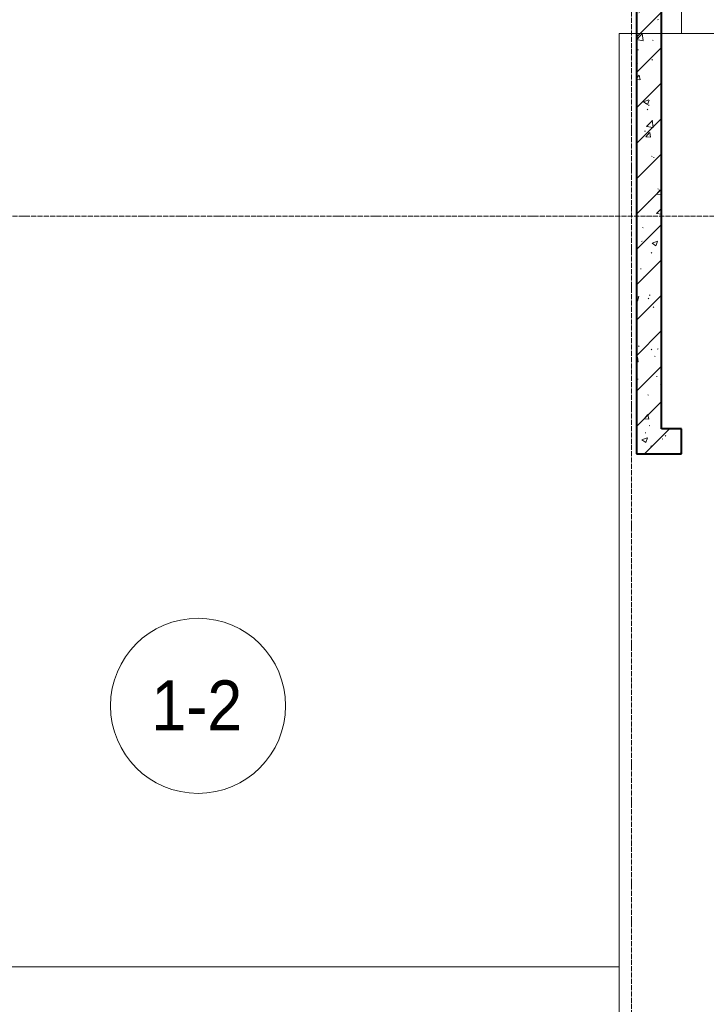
# Model space of a CAD drawing. Header units: millimetres. Extents: x 5617 to 125204, y 7718 to 237738.
# Tile 8 of 71: x 36094 to 38838, y 60150 to 64085. Entities that reach past the tile are written whole.
import ezdxf

# ---------------------------------------------------------------- set-up
doc = ezdxf.new("R2010")
doc.units = ezdxf.units.MM
doc.linetypes.add('ADSK_Линия сетки', pattern=[25, 20, -2.5, 0, -2.5])
doc.linetypes.add('Линия сетки', pattern=[25, 20, -2.5, 0, -2.5])
for name, color, linetype, lineweight in [('Марки помещений', 7, 'Continuous', 20), ('Оси', 7, 'Continuous', 9), ('Перекрытия', 7, 'Continuous', 18), ('Стены разрез', 7, 'Continuous', 40), ('Форма', 7, 'Continuous', 18)]:
    doc.layers.add(name, color=color, linetype=linetype, lineweight=lineweight)
doc.styles.add('Arial_3', font='arial.ttf', dxfattribs={"width": 0.9, "height": 200})
pattern_1 = [(50, (0, 0), (218.62117, -19.1268), [22.86, -251.46]), (355, (0, 0), (-42.29187, 229.2684), [18.288, -201.168]), (100.451, (18.22, -1.6), (176.33107, 210.13963), [19.428, -213.708]), (46.184, (0, 60.96), (325.29495, -50.45164), [34.29, -377.19]), (96.636, (27.1, 56.76), (284.883, 296.9127), [29.142, -320.562]), (351.184, (0, 60.96), (284.8858, 296.9107), [27.432, -301.752]), (21, (30.48, 45.72), (181.93753, -122.71832), [22.86, -251.46]), (326, (30.48, 45.72), (74.16223, 221.0262), [18.288, -201.168]), (71.451, (45.64, 35.5), (256.10035, 98.30526), [19.428, -213.708]), (37.5, (0, 0), (3.70639, 101.465895), [3.353, -195.377, 3.353, -200.863, -201.93]), (37.5, (0, 0), (3.70639, 101.465895), [-402.946, 3.353, -198.577]), (7.5, (0, 0), (80.18358, 120.21653), [3.353, -113.081, 3.353, -190.805, -76.962]), (7.5, (0, 0), (80.18358, 120.21653), [-310.591, 3.353, -73.609]), (327.5, (-67.97, 0), (162.708646, -6.87497), [3.353, -72.847, 3.353, -234.391, -315.468]), (327.5, (-67.97, 0), (162.708646, -6.87497), [-313.944, 3.353, -312.115]), (317.5, (-98.45, 0), (177.75468, 30.51183), [3.353, -95.707, 3.353, -154.534, -224.028]), (317.5, (-98.45, 0), (177.75468, 30.51183), [-256.946, 3.353, -220.675])]
pattern_2 = [(45, (0, 0), (-70.71068, 70.71068), [])]

# ---------------------------------------------------------------- blocks, each defined once
blk = doc.blocks.new('135_SLK_K3_AR_rvt-1-МКСС_K3_L26__85_950_')
at = {"layer": 'Стены разрез', "lineweight": 9, "true_color": 0xcccccc}
h = blk.add_hatch(dxfattribs=at)
h.set_pattern_fill('FP_1', color=254, style=0, pattern_type=2)
h.set_pattern_definition(pattern_1)
h.paths.add_polyline_path([(75664.5, 62450), (75670, 62450), (75670, 66349), (75570, 66349), (75570, 62450)])
h = blk.add_hatch(dxfattribs=at)
h.set_pattern_fill('FP_2', color=254, style=0, pattern_type=2)
h.set_pattern_definition(pattern_2)
h.paths.add_polyline_path([(75664.5, 62450), (75670, 62450), (75670, 66349), (75570, 66349), (75570, 62450)])
h = blk.add_hatch(dxfattribs=at)
h.set_pattern_fill('FP_1', color=254, style=0, pattern_type=2)
h.set_pattern_definition(pattern_1)
h.paths.add_polyline_path([(75570, 62350), (75750, 62350), (75750, 62450), (75570, 62450)])
h = blk.add_hatch(dxfattribs=at)
h.set_pattern_fill('FP_2', color=254, style=0, pattern_type=2)
h.set_pattern_definition(pattern_2)
h.paths.add_polyline_path([(75570, 62350), (75750, 62350), (75750, 62450), (75570, 62450)])
at = {"layer": 'Перекрытия', "color": 254, "true_color": 0xcccccc}
blk.add_line((72707.3, 60300), (75500, 60300), dxfattribs=at)
at = {"layer": 'Стены разрез', "color": 254, "true_color": 0xcccccc}
for p, q in [((75570, 66349), (75570, 62450)), ((75670, 62450), (75670, 66349)), ((75570, 62450), (75570, 62350)), ((75750, 62450), (75670, 62450)), ((75750, 62350), (75750, 62450)), ((75570, 62350), (75750, 62350))]:
    blk.add_line(p, q, dxfattribs=at)
blk = doc.blocks.new('135_SLK_K3_AR_FCD_rvt-1-МКСС_K3_L26__85_950_')
at = {"layer": 'Перекрытия', "color": 254, "lineweight": 5, "true_color": 0xcccccc}
blk.add_line((75750, 64030), (75750, 66500), dxfattribs=at)
at = {"layer": 'Форма', "color": 254, "lineweight": 9, "true_color": 0xcccccc}
for p, q in [((78380, 64030), (75500, 64030)), ((75500, 64030), (75500, 59735))]:
    blk.add_line(p, q, dxfattribs=at)
blk = doc.blocks.new('050_Марка_Помещение - Номер-620969-МКСС_K3_L26__85_950_')
at = {"layer": 'Марки помещений'}
blk.add_circle((0, 0), 3.5, dxfattribs=at)

msp = doc.modelspace()

# ---------------------------------------------------------------- linework, layer by layer
at = {"layer": 'Оси', "linetype": 'Линия сетки'}
msp.add_line((38539.2, 55989.9), (38539.2, 77400), dxfattribs=at)
at = {"layer": 'Оси', "linetype": 'ADSK_Линия сетки'}
msp.add_line((87439.2, 63300), (26968.8, 63300), dxfattribs=at)

# ---------------------------------------------------------------- block references
at = {"lineweight": 5}
for name in ['135_SLK_K3_AR_FCD_rvt-1-МКСС_K3_L26__85_950_', '135_SLK_K3_AR_rvt-1-МКСС_K3_L26__85_950_']:
    msp.add_blockref(name, (-37010.8, 0), dxfattribs=at)
at = {"layer": 'Марки помещений', "xscale": 99.99999999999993, "yscale": 99.99999999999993, "zscale": 99.99999999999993}
msp.add_blockref('050_Марка_Помещение - Номер-620969-МКСС_K3_L26__85_950_', (36806.5, 61342.8), dxfattribs=at)

# ---------------------------------------------------------------- texts
at = {"layer": 'Марки помещений', "lineweight": 9, "insert": (36620, 61444.6), "char_height": 200, "width": 447.342, "attachment_point": 1, "style": 'Arial_3'}
msp.add_mtext('1-2', dxfattribs=at)

doc.saveas('drawing.dxf')
